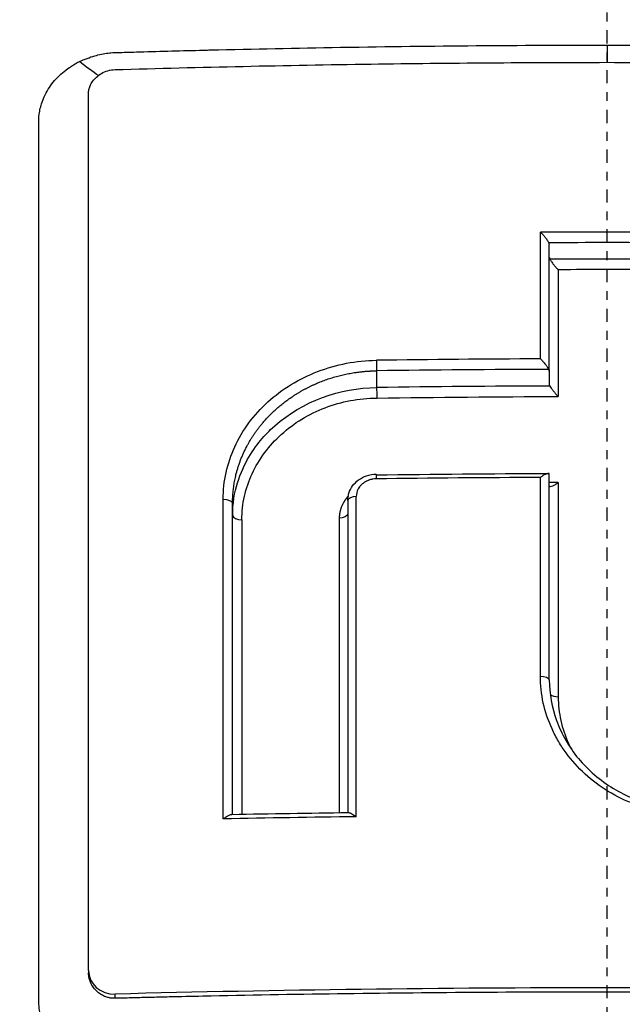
# Model space of a CAD drawing. Header units: millimetres. Extents: x 0 to 4378, y 0 to 2397.
# Tile 256 of 256: x 2244.53 to 2251.34, y 1887.65 to 1898.79. Entities that reach past the tile are written whole.
import ezdxf

# ---------------------------------------------------------------- set-up
doc = ezdxf.new("R2010")
doc.units = ezdxf.units.MM
doc.header["$LTSCALE"] = 0.2
doc.linetypes.add('CENTER2', pattern=[1.125, 0.75, -0.125, 0.125, -0.125])
doc.layers.add('02_Center Line', color=1, linetype='CENTER2')

# ---------------------------------------------------------------- blocks, each defined once
blk = doc.blocks.new('A$Ccbb9c741')
for p, q in [((-0.649, 1394.899), (-0.649, 1396.332)), ((-2.602, 1394.904), (-2.602, 1394.715)), ((-0.649, 1394.899), (-0.649, 1394.752)), ((-0.649, 1391.408), (-0.649, 1393.736)), ((-0.649, 1393.618), (-0.649, 1393.722)), ((-0.649, 1391.408), (-0.649, 1393.6)), ((-4.23, 1389.887), (-4.23, 1393.406)), ((-4.23, 1393.406), (-4.23, 1393.266)), ((-2.928, 1393.436), (-2.928, 1389.908)), ((-4.23, 1389.887), (-4.23, 1393.266)), ((-2.928, 1393.282), (-2.928, 1389.908)), ((-2.928, 1393.282), (-2.928, 1393.282)), ((-0.649, 1391.408), (-0.649, 1391.408)), ((-0.649, 1391.408), (-0.649, 1391.408)), ((-5.858, 1388.121), (-5.858, 1388.093)), ((-5.558, 1387.806), (-5.558, 1387.854))]:
    blk.add_line(p, q)
blk.add_arc((-0.402, 1396.126), 0.725, 250.1354, 250.1365)
for centre, major_axis, ratio, start_param, end_param in [((-0.759, 1355.597), (0.004, 82.251), 0.0001, 5.212499, 5.232472), ((0, 1369.906), (71.394, -0.001), 0.372125, 1.56023, 1.581294), ((-0.761, 1396.359), (-0.111, 0.038), 0.508261, 3.322829, 3.62204), ((0, 1369.701), (71.374, -0.001), 0.37342, 1.56159, 1.579944), ((0, 1369.515), (71.379, -0.001), 0.373395, 1.561722, 1.579812), ((0, 1369.309), (71.367, -0.001), 0.374672, 1.563054, 1.57848), ((-0.541, 1355.626), (-0.002, 81.799), 0.000088, 1.053934, 1.073989), ((0.009, 1367.45), (74.104, -0.001), 0.372313, 1.581043, 1.606078), ((0.009, 1367.276), (74.055, -0.001), 0.373311, 1.579759, 1.60606), ((0.008, 1367.087), (74.001, -0.001), 0.373579, 1.579615, 1.60608), ((-2.603, 1393.635), (-0.0013, 0.1), 0.032031, 0.000012, 1.088558), ((0.007, 1365.574), (-75.665, 0.001), 0.371697, 4.722395, 4.746949), ((-2.603, 1393.635), (-0.0013, 0.1), 0.032031, 6.200485, 6.283197), ((-0.755, 1355.952), (0.003, 81.499), 0.000065, 5.163078, 5.193919), ((0.006, 1365.463), (75.101, -0.001), 0.375219, 1.578176, 1.579515), ((-0.543, 1355.946), (-0.001, 81.117), 0.000063, 1.087484, 1.120975), ((-2.849, 1356.086), (-0.006, -81.06), 0.000203, 2.000559, 2.050301), ((-4.356, 1356.168), (0.006, 80.689), 0.000244, 5.1428, 5.192726), ((-4.103, 1356.155), (-0.005, 80.346), 0.000269, 1.09132, 1.137515), ((-3.005, 1356.094), (0.004, -80.621), 0.000239, 4.233607, 4.279597), ((0.026, 1360.084), (-80.099, 0.001), 0.371981, 4.748074, 4.766871), ((-5.558, 1388.129), (0.297, 0.047), 0.914372, 2.997164, 4.567957)]:
    blk.add_ellipse(centre, major_axis=major_axis, ratio=ratio, start_param=start_param, end_param=end_param)
for points, knots in [([(-21.116, 1352.112), (-21.626, 1352.646), (-22.095, 1353.163), (-23.074, 1354.297), (-23.575, 1354.896), (-24.501, 1356.079), (-25.497, 1357.391), (-27.14, 1360.052), (-27.524, 1360.712), (-27.992, 1361.601), (-28.114, 1361.841), (-28.356, 1362.326), (-28.486, 1362.591), (-28.785, 1363.218), (-28.96, 1363.598), (-29.179, 1364.1), (-29.235, 1364.229), (-29.489, 1364.831), (-29.685, 1365.324), (-30.166, 1366.613), (-30.435, 1367.419), (-31.714, 1371.8), (-32.401, 1376.246), (-31.75, 1381.537), (-31.715, 1381.794), (-31.638, 1382.324), (-31.596, 1382.588), (-31.509, 1383.101), (-31.463, 1383.354), (-31.22, 1384.611), (-30.976, 1385.602), (-30.536, 1387.074), (-30.376, 1387.563), (-29.508, 1390.015), (-28.615, 1391.914), (-27.265, 1394.162), (-26.987, 1394.599), (-24.346, 1398.545), (-21.31, 1401.558), (-15.568, 1405.401), (-13.191, 1406.614), (-9.442, 1408.005), (-8.166, 1408.393), (-5.586, 1409.017), (-4.261, 1409.255), (-2.933, 1409.4)], [0, 0, 0, 0, 0.224226, 0.224226, 0.438481, 0.438481, 0.643813, 0.643813, 0.718212, 0.718212, 0.74576, 0.74576, 0.776284, 0.776284, 0.820204, 0.820204, 0.834927, 0.834927, 0.896521, 0.896521, 0.995652, 0.995652, 1.428405, 1.428405, 1.450296, 1.450296, 1.471663, 1.471663, 1.492327, 1.492327, 1.574835, 1.574835, 1.616316, 1.616316, 1.784634, 1.784634, 1.826029, 1.826029, 2.164003, 2.164003, 2.373598, 2.373598, 2.479923, 2.479923, 2.586935, 2.586935, 2.586935, 2.586935]), ([(-13.381, 1408.246), (-13.998, 1408.034), (-14.607, 1407.809), (-15.869, 1407.308), (-16.518, 1407.03), (-17.882, 1406.406), (-18.593, 1406.054), (-21.136, 1404.706), (-22.859, 1403.609), (-24.878, 1402.112), (-25.292, 1401.793), (-26.628, 1400.719), (-27.511, 1399.942), (-29.245, 1398.282), (-30.089, 1397.394), (-31.29, 1396.013), (-31.686, 1395.535), (-32.465, 1394.552), (-32.847, 1394.045), (-33.595, 1393.003), (-33.96, 1392.466), (-35.055, 1390.774), (-35.73, 1389.599), (-36.656, 1387.789), (-36.956, 1387.164), (-37.531, 1385.878), (-37.806, 1385.218), (-38.327, 1383.864), (-38.572, 1383.169), (-38.912, 1382.116), (-39.021, 1381.759), (-39.344, 1380.656), (-39.539, 1379.907), (-40.087, 1377.527), (-40.357, 1375.884), (-40.566, 1373.837), (-40.6, 1373.435), (-40.668, 1372.496), (-40.695, 1371.958), (-40.722, 1371.066), (-40.728, 1370.74), (-40.73, 1370.306), (-40.731, 1370.243), (-40.731, 1370.104), (-40.731, 1370.032), (-40.731, 1369.707), (-40.73, 1369.512), (-40.73, 1369.159), (-40.73, 1369.063), (-40.731, 1368.777), (-40.731, 1368.631), (-40.731, 1368.322), (-40.731, 1368.17), (-40.73, 1367.917), (-40.729, 1367.816), (-40.727, 1367.626), (-40.725, 1367.545), (-40.722, 1367.348), (-40.719, 1367.241), (-40.714, 1367.043), (-40.711, 1366.953), (-40.665, 1365.598), (-40.562, 1364.333), (-40.293, 1362.265), (-40.163, 1361.46), (-39.86, 1359.891), (-39.689, 1359.125), (-39.401, 1357.994), (-39.302, 1357.627), (-38.987, 1356.526), (-38.756, 1355.795), (-37.548, 1352.334), (-36.282, 1349.663), (-34.603, 1346.966), (-34.516, 1346.829), (-34.342, 1346.556), (-34.254, 1346.42), (-34.076, 1346.15), (-33.986, 1346.015), (-33.824, 1345.774), (-33.751, 1345.667), (-33.302, 1345.016), (-32.907, 1344.474), (-32.383, 1343.79), (-32.266, 1343.639), (-32.046, 1343.359), (-31.942, 1343.229), (-31.733, 1342.969), (-31.627, 1342.839), (-31.383, 1342.544), (-31.245, 1342.38), (-30.972, 1342.06), (-30.838, 1341.905), (-30.548, 1341.576), (-30.393, 1341.404), (-30.163, 1341.153), (-30.091, 1341.075), (-29.914, 1340.885), (-29.808, 1340.773), (-29.578, 1340.532), (-29.453, 1340.402), (-29.144, 1340.087), (-28.959, 1339.902), (-28.573, 1339.522), (-28.372, 1339.328), (-27.754, 1338.744), (-27.329, 1338.359), (-26.789, 1337.891), (-26.686, 1337.802), (-26.417, 1337.574), (-26.251, 1337.435), (-25.903, 1337.149), (-25.722, 1337.003), (-25.343, 1336.703), (-25.145, 1336.548), (-24.745, 1336.243), (-24.544, 1336.093), (-24.145, 1335.8), (-23.948, 1335.658), (-23.359, 1335.242), (-22.962, 1334.972), (-22.177, 1334.458), (-21.79, 1334.213), (-21.026, 1333.749), (-20.65, 1333.529), (-19.559, 1332.913), (-18.828, 1332.529), (-17.418, 1331.843), (-16.743, 1331.536), (-15.452, 1330.992), (-14.839, 1330.751), (-13.67, 1330.325), (-13.119, 1330.136), (-12.315, 1329.881), (-12.069, 1329.805), (-11.358, 1329.594), (-10.889, 1329.464), (-9.588, 1329.127), (-8.749, 1328.938), (-6.621, 1328.528), (-5.325, 1328.341), (-3.358, 1328.153), (-2.7, 1328.106), (-1.711, 1328.059), (-1.378, 1328.048), (-0.715, 1328.032), (-0.388, 1328.029), (-0.057, 1328.029)], [-18.65667, -18.65667, -18.65667, -18.65667, -18.308332, -18.308332, -17.924512, -17.924512, -17.485993, -17.485993, -16.316696, -16.316696, -16.006668, -16.006668, -15.296307, -15.296307, -14.534305, -14.534305, -14.139555, -14.139555, -13.730091, -13.730091, -13.30546, -13.30546, -12.401825, -12.401825, -11.929878, -11.929878, -11.437802, -11.437802, -10.9252, -10.9252, -10.663362, -10.663362, -10.117833, -10.117833, -8.934625, -8.934625, -8.645977, -8.645977, -8.260408, -8.260408, -8.006475, -8.006475, -7.961161, -7.961161, -7.91407, -7.91407, -7.778509, -7.778509, -7.724161, -7.724161, -7.666804, -7.666804, -7.602838, -7.602838, -7.565627, -7.565627, -7.532521, -7.532521, -7.488032, -7.488032, -7.450837, -7.450837, -6.924212, -6.924212, -6.587553, -6.587553, -6.265466, -6.265466, -6.109966, -6.109966, -5.79866, -5.79866, -4.627003, -4.627003, -4.564096, -4.564096, -4.501625, -4.501625, -4.439084, -4.439084, -4.389917, -4.389917, -4.135415, -4.135415, -4.06302, -4.06302, -4.00074, -4.00074, -3.938004, -3.938004, -3.858125, -3.858125, -3.782258, -3.782258, -3.697501, -3.697501, -3.658476, -3.658476, -3.601749, -3.601749, -3.53559, -3.53559, -3.439968, -3.439968, -3.337887, -3.337887, -3.131131, -3.131131, -3.082568, -3.082568, -3.005474, -3.005474, -2.922888, -2.922888, -2.834293, -2.834293, -2.74619, -2.74619, -2.661641, -2.661641, -2.496608, -2.496608, -2.34096, -2.34096, -2.194458, -2.194458, -1.921626, -1.921626, -1.681164, -1.681164, -1.470918, -1.470918, -1.287493, -1.287493, -1.207074, -1.207074, -1.056347, -1.056347, -0.792008, -0.792008, -0.395398, -0.395398, -0.197631, -0.197631, -0.099394, -0.099394, 0, 0, 0, 0]), ([(-20.581, 1361.945), (-21.167, 1362.551), (-21.725, 1363.188), (-22.772, 1364.502), (-23.264, 1365.183), (-24.638, 1367.287), (-25.419, 1368.771), (-26.472, 1371.335), (-26.828, 1372.385), (-27.191, 1373.74), (-27.262, 1374.029), (-27.361, 1374.457), (-27.394, 1374.604), (-27.576, 1375.458), (-27.694, 1376.169), (-27.831, 1377.257), (-27.872, 1377.645), (-27.936, 1378.456), (-27.959, 1378.872), (-27.985, 1379.717), (-27.987, 1380.149), (-27.97, 1381.018), (-27.95, 1381.453), (-27.889, 1382.316), (-27.847, 1382.746), (-27.58, 1384.92), (-27.185, 1386.628), (-26.486, 1388.68), (-26.342, 1389.072), (-25.869, 1390.268), (-25.508, 1391.061), (-24.707, 1392.613), (-24.265, 1393.373), (-23.549, 1394.475), (-23.304, 1394.832), (-22.797, 1395.535), (-22.535, 1395.879), (-21.999, 1396.551), (-21.72, 1396.884), (-21.147, 1397.536), (-20.844, 1397.862), (-20.405, 1398.316), (-20.262, 1398.46), (-17.851, 1400.839), (-15.19, 1402.683), (-11.896, 1404.221), (-11.527, 1404.384), (-10.501, 1404.812), (-9.837, 1405.06), (-8.16, 1405.619), (-7.133, 1405.9), (-5.569, 1406.236), (-5.045, 1406.334), (-3.992, 1406.5), (-3.464, 1406.569), (-2.933, 1406.623)], [0.00002, 0.00002, 0.00002, 0.00002, 0.259158, 0.259158, 0.518708, 0.518708, 1.038075, 1.038075, 1.384705, 1.384705, 1.477831, 1.477831, 1.526561, 1.526561, 1.759973, 1.759973, 1.890971, 1.890971, 2.029156, 2.029156, 2.171186, 2.171186, 2.316283, 2.316283, 2.460898, 2.460898, 3.049329, 3.049329, 3.189055, 3.189055, 3.478614, 3.478614, 3.769885, 3.769885, 3.913253, 3.913253, 4.056001, 4.056001, 4.19686, 4.19686, 4.341119, 4.341119, 4.411312, 4.411312, 5.498875, 5.498875, 5.634552, 5.634552, 5.872375, 5.872375, 6.229939, 6.229939, 6.408513, 6.408513, 6.587137, 6.587137, 6.587137, 6.587137]), ([(0.009, 1404.202), (-1.128, 1404.202), (-2.276, 1404.115), (-4.534, 1403.814), (-5.688, 1403.588), (-8.127, 1402.953), (-9.404, 1402.522), (-13.452, 1400.824), (-16.034, 1399.205), (-20.77, 1394.977), (-22.793, 1392.317), (-25.516, 1386.711), (-26.47, 1383.541), (-26.709, 1378.347), (-26.63, 1376.758), (-26.035, 1372.818), (-25.328, 1370.51), (-22.925, 1365.437), (-21.315, 1363.44), (-20.252, 1362.248)], [-3.557548, -3.557548, -3.557548, -3.557548, -3.349945, -3.349945, -3.131371, -3.131371, -2.88131, -2.88131, -2.314192, -2.314192, -1.681115, -1.681115, -1.111984, -1.111984, -0.864569, -0.864569, -0.492008, -0.492008, -0.000015, -0.000015, -0.000015, -0.000015]), ([(20.254, 1362.248), (21.316, 1363.438), (22.924, 1365.434), (25.326, 1370.501), (26.033, 1372.806), (26.63, 1376.742), (26.71, 1378.329), (26.475, 1383.52), (25.525, 1386.691), (22.805, 1392.301), (20.784, 1394.963), (16.051, 1399.193), (13.47, 1400.815), (9.424, 1402.515), (8.146, 1402.947), (5.708, 1403.584), (4.554, 1403.811), (2.295, 1404.114), (1.147, 1404.201), (0.009, 1404.202)], [-5.847616, -5.847616, -5.847616, -5.847616, -5.038817, -5.038817, -4.426364, -4.426364, -4.019655, -4.019655, -3.083823, -3.083823, -2.043533, -2.043533, -1.111663, -1.111663, -0.700523, -0.700523, -0.341482, -0.341482, 0, 0, 0, 0]), ([(-5.962, 1398.401), (-5.903, 1398.428), (-5.846, 1398.45), (-5.787, 1398.467), (-5.744, 1398.479), (-5.679, 1398.493), (-5.638, 1398.497), (-5.623, 1398.499), (-5.611, 1398.5), (-5.605, 1398.501), (-5.584, 1398.503), (-5.542, 1398.504), (-5.479, 1398.506), (-5.426, 1398.508), (-5.329, 1398.51), (-5.263, 1398.512), (-5.252, 1398.513), (-5.241, 1398.513), (-5.232, 1398.513), (-4.989, 1398.52), (-4.758, 1398.526), (-4.512, 1398.532), (-4.503, 1398.532), (-4.494, 1398.533), (-4.485, 1398.533), (-3.978, 1398.545), (-3.517, 1398.554), (-3.008, 1398.563), (-3.002, 1398.563), (-2.996, 1398.563), (-2.99, 1398.563), (-1.958, 1398.58), (-0.982, 1398.588), (0.003, 1398.588)], [0, 0, 0, 0, 0.03125, 0.03125, 0.03125, 0.053883, 0.053883, 0.053883, 0.0625, 0.0625, 0.0625, 0.09375, 0.09375, 0.09375, 0.120399, 0.120399, 0.120399, 0.125, 0.125, 0.125, 0.245614, 0.245614, 0.245614, 0.25, 0.25, 0.25, 0.497095, 0.497095, 0.497095, 0.5, 0.5, 0.5, 1, 1, 1, 1]), ([(0.003, 1398.588), (0.918, 1398.588), (1.875, 1398.58), (2.779, 1398.566), (2.851, 1398.565), (2.923, 1398.564), (2.996, 1398.563), (3.383, 1398.557), (3.783, 1398.549), (4.166, 1398.54), (4.275, 1398.538), (4.383, 1398.535), (4.491, 1398.533), (4.737, 1398.527), (4.983, 1398.521), (5.238, 1398.513), (5.299, 1398.512), (5.362, 1398.51), (5.424, 1398.508), (5.466, 1398.506), (5.509, 1398.506), (5.552, 1398.504), (5.572, 1398.503), (5.591, 1398.502), (5.611, 1398.501), (5.72, 1398.491), (5.824, 1398.464), (5.919, 1398.423), (5.935, 1398.416), (5.951, 1398.409), (5.967, 1398.401)], [0, 0, 0, 0, 0.0625, 0.0625, 0.0625, 0.0674467, 0.0674467, 0.0674467, 0.09375, 0.09375, 0.09375, 0.1011986, 0.1011986, 0.1011986, 0.1181477, 0.1181477, 0.1181477, 0.1222453, 0.1222453, 0.1222453, 0.125, 0.125, 0.125, 0.1262746, 0.1262746, 0.1262746, 0.133446, 0.133446, 0.133446, 0.1346715, 0.1346715, 0.1346715, 0.1346715]), ([(-6.421, 1388.71), (-6.421, 1388.739), (-6.421, 1388.769), (-6.421, 1388.801), (-6.421, 1389.22), (-6.421, 1389.628), (-6.421, 1390.025), (-6.421, 1390.474), (-6.421, 1390.908), (-6.421, 1391.328), (-6.421, 1391.371), (-6.421, 1391.413), (-6.421, 1391.455), (-6.421, 1391.856), (-6.421, 1392.245), (-6.421, 1392.62), (-6.421, 1392.632), (-6.421, 1392.645), (-6.421, 1392.657), (-6.421, 1392.85), (-6.421, 1393.041), (-6.421, 1393.227), (-6.421, 1393.414), (-6.421, 1393.561), (-6.421, 1393.778), (-6.421, 1393.813), (-6.421, 1393.849), (-6.421, 1393.884), (-6.421, 1394.279), (-6.421, 1394.659), (-6.421, 1395.026), (-6.421, 1395.23), (-6.421, 1395.419), (-6.421, 1395.609), (-6.421, 1395.791), (-6.421, 1395.974), (-6.421, 1396.176), (-6.421, 1396.488), (-6.421, 1396.783), (-6.421, 1397.077), (-6.421, 1397.171), (-6.421, 1397.264), (-6.421, 1397.357), (-6.421, 1397.385), (-6.421, 1397.413), (-6.421, 1397.441), (-6.421, 1397.502), (-6.421, 1397.562), (-6.421, 1397.623), (-6.421, 1397.653), (-6.421, 1397.683), (-6.421, 1397.714), (-6.421, 1397.744), (-6.42, 1397.774), (-6.416, 1397.805), (-6.41, 1397.851), (-6.399, 1397.897), (-6.383, 1397.942), (-6.379, 1397.956), (-6.373, 1397.969), (-6.368, 1397.983), (-6.356, 1398.012), (-6.342, 1398.04), (-6.326, 1398.068), (-6.31, 1398.095), (-6.292, 1398.122), (-6.272, 1398.148), (-6.233, 1398.2), (-6.186, 1398.248), (-6.134, 1398.29), (-6.108, 1398.312), (-6.08, 1398.332), (-6.052, 1398.35), (-6.023, 1398.369), (-5.993, 1398.386), (-5.962, 1398.401)], [0.7479366, 0.7479366, 0.7479366, 0.7479366, 0.75, 0.75, 0.75, 0.7778267, 0.7778267, 0.7778267, 0.8093257, 0.8093257, 0.8093257, 0.8125, 0.8125, 0.8125, 0.8427642, 0.8427642, 0.8427642, 0.84375, 0.84375, 0.84375, 0.859375, 0.859375, 0.859375, 0.875, 0.875, 0.875, 0.8775605, 0.8775605, 0.8775605, 0.90625, 0.90625, 0.90625, 0.9222304, 0.9222304, 0.9222304, 0.9375, 0.9375, 0.9375, 0.9612141, 0.9612141, 0.9612141, 0.96875, 0.96875, 0.96875, 0.9710053, 0.9710053, 0.9710053, 0.9758787, 0.9758787, 0.9758787, 0.9783012, 0.9783012, 0.9783012, 0.9807089, 0.9807089, 0.9807089, 0.984375, 0.984375, 0.984375, 0.9854706, 0.9854706, 0.9854706, 0.987866, 0.987866, 0.987866, 0.9902844, 0.9902844, 0.9902844, 0.9951532, 0.9951532, 0.9951532, 0.9975841, 0.9975841, 0.9975841, 1, 1, 1, 1]), ([(-5.558, 1398.311), (-4.594, 1398.339), (-3.629, 1398.36), (-1.773, 1398.386), (-0.887, 1398.393), (0.893, 1398.393), (1.779, 1398.386), (3.634, 1398.36), (4.6, 1398.339), (5.564, 1398.311)], [-1.113248, -1.113248, -1.113248, -1.113248, -0.82321, -0.82321, -0.556619, -0.556619, -0.289996, -0.289996, 0, 0, 0, 0]), ([(-5.858, 1398.043), (-5.858, 1398.057), (-5.857, 1398.071), (-5.851, 1398.099), (-5.846, 1398.113), (-5.833, 1398.144), (-5.824, 1398.161), (-5.8, 1398.194), (-5.785, 1398.211), (-5.751, 1398.241), (-5.732, 1398.255), (-5.69, 1398.28), (-5.666, 1398.29), (-5.614, 1398.306), (-5.586, 1398.31), (-5.558, 1398.311)], [-0.04708138, -0.04708138, -0.04708138, -0.04708138, -0.04206155, -0.04206155, -0.03717867, -0.03717867, -0.03071828, -0.03071828, -0.02354661, -0.02354661, -0.01630299, -0.01630299, -0.00841386, -0.00841386, -0.00000018, -0.00000018, -0.00000018, -0.00000018]), ([(-5.858, 1388.121), (-5.858, 1389.833), (-5.858, 1391.517), (-5.858, 1394.827), (-5.858, 1396.448), (-5.858, 1398.043)], [-1.119586, -1.119586, -1.119586, -1.119586, -0.560022, -0.560022, -0.000001, -0.000001, -0.000001, -0.000001]), ([(-0.749, 1396.472), (-0.747, 1396.47), (-0.745, 1396.468), (-0.735, 1396.458), (-0.726, 1396.449), (-0.71, 1396.431), (-0.702, 1396.422), (-0.686, 1396.401), (-0.678, 1396.389), (-0.663, 1396.368), (-0.658, 1396.359), (-0.654, 1396.352)], [-0.00087517, -0.00087517, -0.00087517, -0.00087517, 0, 0, 0.00367077, 0.00367077, 0.00733576, 0.00733576, 0.01154249, 0.01154249, 0.01552268, 0.01552268, 0.01552268, 0.01552268]), ([(-0.648, 1396.187), (-0.648, 1396.184), (-0.648, 1396.18), (-0.646, 1396.174), (-0.645, 1396.17), (-0.643, 1396.167)], [0.000001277, 0.000001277, 0.000001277, 0.000001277, 0.001372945, 0.001372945, 0.002896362, 0.002896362, 0.002896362, 0.002896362]), ([(-0.643, 1396.167), (-0.639, 1396.159), (-0.633, 1396.15), (-0.619, 1396.129), (-0.61, 1396.117), (-0.594, 1396.097), (-0.586, 1396.087), (-0.571, 1396.07), (-0.562, 1396.061), (-0.552, 1396.051), (-0.55, 1396.049), (-0.548, 1396.047)], [0.00007712, 0.00007712, 0.00007712, 0.00007712, 0.00339611, 0.00339611, 0.00696269, 0.00696269, 0.00993886, 0.00993886, 0.01291436, 0.01291436, 0.01372222, 0.01372222, 0.01372222, 0.01372222]), ([(-0.749, 1395.039), (-0.747, 1395.037), (-0.745, 1395.035), (-0.733, 1395.023), (-0.723, 1395.012), (-0.704, 1394.99), (-0.695, 1394.979), (-0.68, 1394.959), (-0.674, 1394.95), (-0.663, 1394.934), (-0.658, 1394.926), (-0.655, 1394.92)], [-0.00093187, -0.00093187, -0.00093187, -0.00093187, 0, 0, 0.00436612, 0.00436612, 0.00867322, 0.00867322, 0.01202355, 0.01202355, 0.01490186, 0.01490186, 0.01490186, 0.01490186]), ([(-4.336, 1393.452), (-4.336, 1393.553), (-4.325, 1393.654), (-4.303, 1393.754), (-4.281, 1393.853), (-4.248, 1393.95), (-4.205, 1394.044), (-4.162, 1394.138), (-4.109, 1394.229), (-4.046, 1394.314), (-3.983, 1394.399), (-3.911, 1394.478), (-3.831, 1394.551), (-3.751, 1394.624), (-3.663, 1394.69), (-3.568, 1394.748), (-3.474, 1394.806), (-3.373, 1394.855), (-3.268, 1394.895), (-3.163, 1394.936), (-3.054, 1394.967), (-2.943, 1394.989), (-2.832, 1395.01), (-2.718, 1395.021), (-2.604, 1395.023)], [0, 0, 0, 0, 0.125, 0.125, 0.125, 0.25, 0.25, 0.25, 0.375, 0.375, 0.375, 0.499999, 0.499999, 0.499999, 0.625, 0.625, 0.625, 0.75, 0.75, 0.75, 0.875, 0.875, 0.875, 1, 1, 1, 1]), ([(-0.655, 1394.92), (-0.653, 1394.916), (-0.651, 1394.913), (-0.649, 1394.906), (-0.649, 1394.902), (-0.649, 1394.899)], [0.000120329, 0.000120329, 0.000120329, 0.000120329, 0.001765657, 0.001765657, 0.003236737, 0.003236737, 0.003236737, 0.003236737]), ([(-4.23, 1393.266), (-4.23, 1393.541), (-4.142, 1393.761), (-4.045, 1393.927), (-3.996, 1394.01), (-3.944, 1394.081), (-3.894, 1394.139), (-3.843, 1394.198), (-3.83, 1394.214), (-3.752, 1394.283), (-3.439, 1394.561), (-3.014, 1394.71), (-2.602, 1394.715)], [0, 0, 0, 0, 0.25, 0.25, 0.25, 0.375, 0.375, 0.375, 0.5, 0.5, 0.5, 1, 1, 1, 1]), ([(-0.643, 1394.731), (-0.644, 1394.735), (-0.646, 1394.738), (-0.648, 1394.746), (-0.648, 1394.749), (-0.649, 1394.752)], [-0.003051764, -0.003051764, -0.003051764, -0.003051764, -0.001475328, -0.001475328, -0.000001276, -0.000001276, -0.000001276, -0.000001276]), ([(-0.643, 1394.731), (-0.639, 1394.724), (-0.633, 1394.716), (-0.62, 1394.696), (-0.612, 1394.686), (-0.596, 1394.666), (-0.588, 1394.656), (-0.572, 1394.637), (-0.563, 1394.627), (-0.552, 1394.617), (-0.55, 1394.615), (-0.548, 1394.613)], [0.00000446, 0.00000446, 0.00000446, 0.00000446, 0.00315582, 0.00315582, 0.00647054, 0.00647054, 0.00967903, 0.00967903, 0.01290135, 0.01290135, 0.01364303, 0.01364303, 0.01364303, 0.01364303]), ([(-4.125, 1393.22), (-4.125, 1393.309), (-4.115, 1393.397), (-4.096, 1393.485), (-4.076, 1393.572), (-4.047, 1393.658), (-4.009, 1393.74), (-3.971, 1393.822), (-3.924, 1393.902), (-3.868, 1393.976), (-3.813, 1394.051), (-3.749, 1394.121), (-3.679, 1394.184), (-3.608, 1394.248), (-3.531, 1394.306), (-3.448, 1394.357), (-3.365, 1394.407), (-3.276, 1394.45), (-3.184, 1394.486), (-3.092, 1394.521), (-2.995, 1394.548), (-2.898, 1394.567), (-2.8, 1394.585), (-2.7, 1394.595), (-2.6, 1394.596)], [0, 0, 0, 0, 0.125, 0.125, 0.125, 0.25, 0.25, 0.25, 0.375, 0.375, 0.375, 0.5, 0.5, 0.5, 0.625, 0.625, 0.625, 0.75, 0.75, 0.75, 0.875, 0.875, 0.875, 1, 1, 1, 1]), ([(-2.928, 1393.437), (-2.928, 1393.466), (-2.923, 1393.494), (-2.905, 1393.55), (-2.891, 1393.577), (-2.854, 1393.628), (-2.831, 1393.65), (-2.778, 1393.689), (-2.747, 1393.705), (-2.68, 1393.728), (-2.642, 1393.735), (-2.605, 1393.735)], [0, 0, 0, 0, 0.00895328, 0.00895328, 0.01838291, 0.01838291, 0.02820002, 0.02820002, 0.03841759, 0.03841759, 0.04963357, 0.04963357, 0.04963357, 0.04963357]), ([(-0.649, 1393.736), (-0.649, 1393.739), (-0.65, 1393.741), (-0.654, 1393.743), (-0.657, 1393.743), (-0.669, 1393.742), (-0.68, 1393.738), (-0.702, 1393.729), (-0.711, 1393.724), (-0.73, 1393.712), (-0.74, 1393.705), (-0.749, 1393.697)], [-0.01932859, -0.01932859, -0.01932859, -0.01932859, -0.01686752, -0.01686752, -0.01403596, -0.01403596, -0.0080494, -0.0080494, -0.00399872, -0.00399872, 0, 0, 0, 0]), ([(-2.607, 1393.681), (-2.621, 1393.681), (-2.634, 1393.68), (-2.645, 1393.678), (-2.649, 1393.678), (-2.653, 1393.677), (-2.656, 1393.676), (-2.666, 1393.674), (-2.675, 1393.672), (-2.683, 1393.669), (-2.686, 1393.669), (-2.689, 1393.668), (-2.691, 1393.667), (-2.701, 1393.663), (-2.709, 1393.659), (-2.717, 1393.655), (-2.725, 1393.651), (-2.732, 1393.647), (-2.738, 1393.643), (-2.744, 1393.639), (-2.75, 1393.635), (-2.755, 1393.631), (-2.761, 1393.627), (-2.766, 1393.622), (-2.77, 1393.618), (-2.78, 1393.609), (-2.788, 1393.6), (-2.794, 1393.592), (-2.8, 1393.584), (-2.805, 1393.576), (-2.81, 1393.568), (-2.825, 1393.54), (-2.832, 1393.511), (-2.831, 1393.482)], [0, 0, 0, 0, 0.046422, 0.046422, 0.046422, 0.063135, 0.063135, 0.063135, 0.11053, 0.11053, 0.11053, 0.12627, 0.12627, 0.12627, 0.18889, 0.18889, 0.18889, 0.251509, 0.251509, 0.251509, 0.313558, 0.313558, 0.313558, 0.37668, 0.37668, 0.37668, 0.501837, 0.501837, 0.501837, 0.609274, 0.609274, 0.609274, 1, 1, 1, 1]), ([(-0.649, 1393.601), (-0.648, 1393.6), (-0.647, 1393.598), (-0.644, 1393.596), (-0.641, 1393.596), (-0.631, 1393.596), (-0.622, 1393.599), (-0.601, 1393.607), (-0.591, 1393.613), (-0.566, 1393.628), (-0.555, 1393.636), (-0.548, 1393.642)], [0.00005399, 0.00005399, 0.00005399, 0.00005399, 0.00205261, 0.00205261, 0.00430952, 0.00430952, 0.00906863, 0.00906863, 0.01302984, 0.01302984, 0.01836274, 0.01836274, 0.01836274, 0.01836274]), ([(-0.542, 1390.707), (-0.544, 1390.709), (-0.545, 1390.711), (-0.546, 1390.714), (-0.573, 1390.759), (-0.597, 1390.805), (-0.618, 1390.853), (-0.661, 1390.948), (-0.695, 1391.046), (-0.717, 1391.146), (-0.739, 1391.247), (-0.75, 1391.349), (-0.75, 1391.451)], [0.6844931, 0.6844931, 0.6844931, 0.6844931, 0.6875004, 0.6875004, 0.6875004, 0.7500001, 0.7500001, 0.7500001, 0.8750003, 0.8750003, 0.8750003, 1, 1, 1, 1]), ([(-0.649, 1391.408), (-0.649, 1391.253), (-0.62, 1391.096), (-0.511, 1390.796), (-0.427, 1390.648), (-0.212, 1390.387), (-0.075, 1390.271), (0.22, 1390.092), (0.382, 1390.025), (0.689, 1389.946), (0.835, 1389.927), (0.98, 1389.927)], [0, 0, 0, 0, 0.051913, 0.051913, 0.1058776, 0.1058776, 0.1607481, 0.1607481, 0.2128247, 0.2128247, 0.2563593, 0.2563593, 0.2563593, 0.2563593]), ([(-0.548, 1391.216), (-0.548, 1391.126), (-0.538, 1391.036), (-0.519, 1390.948), (-0.5, 1390.86), (-0.47, 1390.773), (-0.432, 1390.69), (-0.422, 1390.668), (-0.412, 1390.647), (-0.4, 1390.626)], [0, 0, 0, 0, 0.1250001, 0.1250001, 0.1250001, 0.2500003, 0.2500003, 0.2500003, 0.2825434, 0.2825434, 0.2825434, 0.2825434]), ([(0.598, 1389.917), (0.502, 1389.937), (0.408, 1389.965), (0.317, 1390), (0.213, 1390.04), (0.112, 1390.089), (0.018, 1390.146), (-0.077, 1390.204), (-0.164, 1390.27), (-0.244, 1390.343), (-0.324, 1390.416), (-0.397, 1390.496), (-0.459, 1390.581), (-0.489, 1390.622), (-0.517, 1390.664), (-0.542, 1390.707)], [0.1417191, 0.1417191, 0.1417191, 0.1417191, 0.2500001, 0.2500001, 0.2500001, 0.3750004, 0.3750004, 0.3750004, 0.5000001, 0.5000001, 0.5000001, 0.6250007, 0.6250007, 0.6250007, 0.6844931, 0.6844931, 0.6844931, 0.6844931]), ([(-4.336, 1389.835), (-4.324, 1389.845), (-4.312, 1389.853), (-4.289, 1389.868), (-4.278, 1389.874), (-4.257, 1389.883), (-4.248, 1389.886), (-4.24, 1389.886), (-4.24, 1389.886), (-4.239, 1389.886)], [0.00000287, 0.00000287, 0.00000287, 0.00000287, 0.00475145, 0.00475145, 0.00953659, 0.00953659, 0.01488501, 0.01488501, 0.01535084, 0.01535084, 0.01535084, 0.01535084]), ([(-2.923, 1389.908), (-2.921, 1389.908), (-2.919, 1389.908), (-2.908, 1389.906), (-2.896, 1389.901), (-2.874, 1389.889), (-2.866, 1389.884), (-2.847, 1389.872), (-2.838, 1389.865), (-2.831, 1389.86)], [0.00275972, 0.00275972, 0.00275972, 0.00275972, 0.00434697, 0.00434697, 0.00936629, 0.00936629, 0.01210725, 0.01210725, 0.0154347, 0.0154347, 0.0154347, 0.0154347]), ([(-6.287, 1387.365), (-6.296, 1387.378), (-6.305, 1387.391), (-6.313, 1387.405), (-6.321, 1387.418), (-6.329, 1387.432), (-6.336, 1387.446), (-6.351, 1387.474), (-6.364, 1387.503), (-6.375, 1387.533), (-6.397, 1387.594), (-6.411, 1387.655), (-6.418, 1387.717), (-6.421, 1387.748), (-6.422, 1387.779), (-6.422, 1387.81), (-6.422, 1387.834), (-6.422, 1387.858), (-6.422, 1387.882), (-6.422, 1387.888), (-6.422, 1387.893), (-6.422, 1387.899), (-6.422, 1387.949), (-6.422, 1387.998), (-6.422, 1388.048), (-6.421, 1388.087), (-6.421, 1388.125), (-6.421, 1388.165), (-6.421, 1388.355), (-6.421, 1388.517), (-6.421, 1388.71)], [0.71415673, 0.71415673, 0.71415673, 0.71415673, 0.71531044, 0.71531044, 0.71531044, 0.7164591, 0.7164591, 0.7164591, 0.71875, 0.71875, 0.71875, 0.72340425, 0.72340425, 0.72340425, 0.72567726, 0.72567726, 0.72567726, 0.72744673, 0.72744673, 0.72744673, 0.72785169, 0.72785169, 0.72785169, 0.73155671, 0.73155671, 0.73155671, 0.734375, 0.734375, 0.734375, 0.74793659, 0.74793659, 0.74793659, 0.74793659]), ([(-5.858, 1388.146), (-5.858, 1388.158), (-5.858, 1388.171), (-5.858, 1388.183), (-5.858, 1388.24), (-5.858, 1388.297), (-5.858, 1388.354)], [0.00509392, 0.00509392, 0.00509392, 0.00509392, 0.00878393, 0.00878393, 0.00878393, 0.02551278, 0.02551278, 0.02551278, 0.02551278]), ([(-5.558, 1387.806), (-5.576, 1387.806), (-5.594, 1387.806), (-5.612, 1387.809), (-5.625, 1387.812), (-5.638, 1387.815), (-5.651, 1387.819), (-5.668, 1387.824), (-5.685, 1387.831), (-5.7, 1387.84), (-5.716, 1387.848), (-5.73, 1387.858), (-5.744, 1387.868), (-5.779, 1387.896), (-5.807, 1387.931), (-5.827, 1387.969), (-5.841, 1387.996), (-5.85, 1388.024), (-5.855, 1388.053), (-5.857, 1388.066), (-5.858, 1388.08), (-5.858, 1388.093)], [0, 0, 0, 0, 0.113476, 0.113476, 0.113476, 0.199772, 0.199772, 0.199772, 0.314498, 0.314498, 0.314498, 0.426157, 0.426157, 0.426157, 0.710514, 0.710514, 0.710514, 0.908214, 0.908214, 0.908214, 1, 1, 1, 1]), ([(5.563, 1387.853), (3.714, 1387.901), (1.862, 1387.924), (-1.85, 1387.925), (-3.705, 1387.901), (-5.558, 1387.854)], [0, 0, 0, 0, 0.4995825, 0.4995825, 0.9999999, 0.9999999, 0.9999999, 0.9999999]), ([(0.002, 1387.877), (-0.506, 1387.877), (-1.013, 1387.875), (-1.521, 1387.872), (-2.029, 1387.868), (-2.537, 1387.863), (-3.044, 1387.856), (-3.552, 1387.849), (-4.06, 1387.84), (-4.567, 1387.829), (-4.693, 1387.826), (-4.82, 1387.824), (-4.947, 1387.821), (-5.01, 1387.819), (-5.074, 1387.818), (-5.137, 1387.816), (-5.2, 1387.815), (-5.264, 1387.813), (-5.327, 1387.812), (-5.391, 1387.81), (-5.454, 1387.809), (-5.517, 1387.807), (-5.531, 1387.807), (-5.545, 1387.806), (-5.558, 1387.806)], [0.500027, 0.500027, 0.500027, 0.500027, 0.636912, 0.636912, 0.636912, 0.773829, 0.773829, 0.773829, 0.9107426, 0.9107426, 0.9107426, 0.944971, 0.944971, 0.944971, 0.9620852, 0.9620852, 0.9620852, 0.9791994, 0.9791994, 0.9791994, 0.9963136, 0.9963136, 0.9963136, 1, 1, 1, 1]), ([(5.563, 1387.806), (5.55, 1387.806), (5.536, 1387.806), (5.522, 1387.807), (5.459, 1387.808), (5.396, 1387.81), (5.332, 1387.812), (5.269, 1387.813), (5.206, 1387.815), (5.142, 1387.816), (5.079, 1387.818), (5.016, 1387.819), (4.952, 1387.821), (4.825, 1387.823), (4.699, 1387.826), (4.572, 1387.829), (4.065, 1387.84), (3.557, 1387.848), (3.05, 1387.856), (2.542, 1387.863), (2.034, 1387.868), (1.526, 1387.872), (1.019, 1387.875), (0.511, 1387.877), (0.003, 1387.877), (0.003, 1387.877), (0.002, 1387.877), (0.002, 1387.877)], [0.0000001, 0.0000001, 0.0000001, 0.0000001, 0.0037017, 0.0037017, 0.0037017, 0.0208155, 0.0208155, 0.0208155, 0.0379293, 0.0379293, 0.0379293, 0.0550431, 0.0550431, 0.0550431, 0.0892707, 0.0892707, 0.0892707, 0.226181, 0.226181, 0.226181, 0.3630914, 0.3630914, 0.3630914, 0.5000017, 0.5000017, 0.5000017, 0.500027, 0.500027, 0.500027, 0.500027])]:
    blk.add_open_spline(points, degree=3, knots=knots)
for points in [[(0.003, 1398.588), (0.003, 1398.512), (0.003, 1398.446), (0.003, 1398.393)], [(-5.746, 1398.245), (-5.811, 1398.286), (-5.884, 1398.341), (-5.962, 1398.401)], [(-2.604, 1395.023), (-2.604, 1394.987), (-2.603, 1394.933), (-2.602, 1394.904)], [(-2.602, 1394.715), (-2.601, 1394.686), (-2.6, 1394.632), (-2.6, 1394.596)], [(-2.6, 1394.596), (-1.916, 1394.605), (-1.233, 1394.611), (-0.548, 1394.613)], [(-2.604, 1393.727), (-1.956, 1393.735), (-1.307, 1393.741), (-0.658, 1393.743)], [(-2.831, 1393.482), (-2.878, 1393.481), (-2.928, 1393.458), (-2.928, 1393.436)], [(-4.336, 1393.452), (-4.287, 1393.453), (-4.23, 1393.429), (-4.23, 1393.406)], [(-2.928, 1393.437), (-2.928, 1393.437), (-2.928, 1393.437), (-2.928, 1393.436)], [(-4.23, 1393.266), (-4.229, 1393.244), (-4.173, 1393.219), (-4.125, 1393.22)], [(-2.928, 1393.282), (-2.928, 1393.261), (-2.978, 1393.237), (-3.024, 1393.236)], [(-0.75, 1391.451), (-0.702, 1391.451), (-0.649, 1391.429), (-0.649, 1391.408)], [(-0.638, 1391.243), (-0.62, 1391.228), (-0.582, 1391.216), (-0.548, 1391.216)], [(-4.239, 1389.886), (-3.801, 1389.895), (-3.362, 1389.902), (-2.923, 1389.908)]]:
    blk.add_open_spline(points, degree=3)
for points, weights, knots in [([(-4.23, 1393.406), (-4.23, 1393.521), (-4.197, 1393.784), (-4.056, 1394.102), (-3.873, 1394.341), (-3.712, 1394.499), (-3.528, 1394.636), (-3.314, 1394.752), (-3.083, 1394.838), (-2.844, 1394.89), (-2.682, 1394.903), (-2.602, 1394.904)], [0.999999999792, 0.999999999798, 0.999999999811, 0.999999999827, 0.999999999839, 0.999999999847, 0.999999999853, 0.999999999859, 0.999999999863, 0.999999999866, 0.999999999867, 0.999999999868], [0, 0, 0, 0, 0.149228, 0.341945, 0.438482, 0.522156, 0.61848, 0.714614, 0.810956, 0.906804, 1, 1, 1, 1]), ([(-2.923, 1393.485), (-2.954, 1393.452), (-2.978, 1393.414), (-3.014, 1393.33), (-3.024, 1393.283), (-3.024, 1393.236)], [1.00000000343, 1.00000000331, 1.00000000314, 1.00000000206, 1.00000000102, 1], [0.5521319, 0.5521319, 0.5521319, 0.5521319, 0.7645287, 0.7645287, 1, 1, 1, 1])]:
    blk.add_rational_spline(points, weights, degree=3, knots=knots)
at = {"layer": '02_Center Line'}
blk.add_line((0, 1425.306), (0, -16.53), dxfattribs=at)

msp = doc.modelspace()

# ---------------------------------------------------------------- block references
msp.add_blockref('A$Ccbb9c741', (2251.163, 499.915))

doc.saveas('drawing.dxf')
